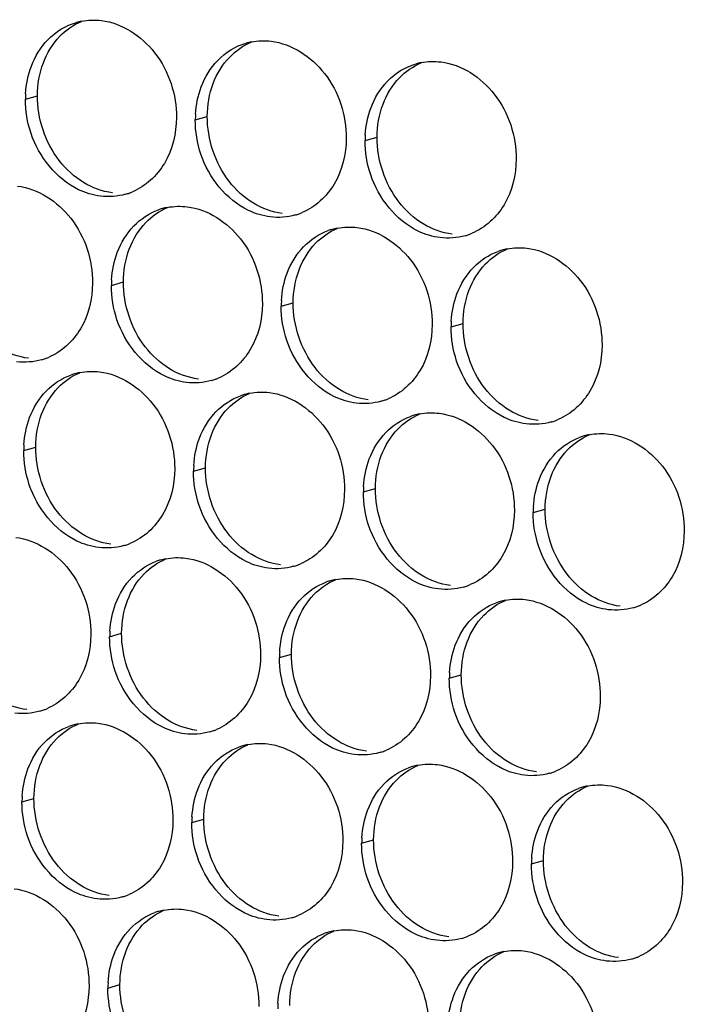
# Paper-space layout '45651_1_3' of a CAD drawing. Header units: millimetres. Extents: x -231 to 594, y 0 to 420.
# Tile 103 of 247: x 148 to 154, y 146 to 155. Entities that reach past the tile are written whole.
import ezdxf

# ---------------------------------------------------------------- set-up
doc = ezdxf.new("R2010")
doc.units = ezdxf.units.MM
doc.header["$LTSCALE"] = 32.67
doc.layers.add('02___PRT_ALL_AXES', color=7, linetype='CONTINUOUS')

psp = doc.layouts.new('45651_1_3')

# ---------------------------------------------------------------- linework, layer by layer
at = {"layer": '02___PRT_ALL_AXES', "color": 7, "linetype": 'CONTINUOUS'}
for p, q in [((147.8636, 154.2472), (147.9708, 154.2779)), ((149.3832, 154.0617), (149.4904, 154.0924)), ((150.9028, 153.8763), (151.01, 153.9069)), ((148.6325, 152.58), (148.7397, 152.6107)), ((150.1521, 152.3945), (150.2593, 152.4252)), ((151.6717, 152.209), (151.7789, 152.2397)), ((147.8481, 151.1023), (147.9553, 151.133)), ((149.3676, 150.9169), (149.4748, 150.9475)), ((150.8872, 150.7314), (150.9944, 150.7621)), ((152.4068, 150.5459), (152.514, 150.5766)), ((148.617, 149.4351), (148.7242, 149.4658)), ((150.1365, 149.2496), (150.2437, 149.2803)), ((151.6561, 149.0641), (151.7633, 149.0948)), ((147.8325, 147.9574), (147.9397, 147.9881)), ((149.3521, 147.772), (149.4593, 147.8026)), ((150.8717, 147.5865), (150.9789, 147.6172)), ((152.3913, 147.401), (152.4985, 147.4317)), ((148.6014, 146.2902), (148.7086, 146.3209))]:
    psp.add_line(p, q, dxfattribs=at)
at = {"layer": '02___PRT_ALL_AXES', "color": 3, "linetype": 'CONTINUOUS'}
for centre, radius, start, end in [((148.4704, 154.4032), 0.5519, 100.97724, 105.93831), ((149.99, 154.2177), 0.5519, 100.97724, 105.93831), ((151.5096, 154.0322), 0.5519, 100.97724, 105.93831), ((148.7554, 154.2428), 0.8918, 176.51802, 179.71686), ((150.275, 154.0573), 0.8918, 176.51802, 179.71686), ((151.7946, 153.8719), 0.8918, 176.51802, 179.71686), ((148.6089, 153.9214), 0.5467, 285.94061, 289.76751), ((148.6084, 153.9227), 0.5481, 289.77289, 292.73686), ((149.2379, 152.741), 0.5467, 105.94061, 109.76751), ((149.2393, 152.7359), 0.5519, 100.97724, 105.93831), ((150.1285, 153.7359), 0.5467, 285.94061, 289.76751), ((150.128, 153.7372), 0.5481, 289.77289, 292.73686), ((150.7589, 152.5505), 0.5519, 100.97724, 105.93831), ((150.7575, 152.5555), 0.5467, 105.94061, 109.76751), ((151.6481, 153.5504), 0.5467, 285.94061, 289.76751), ((151.6476, 153.5517), 0.5481, 289.77289, 292.73686), ((152.2771, 152.37), 0.5467, 105.94061, 109.76751), ((152.2785, 152.365), 0.5519, 100.97724, 105.93831), ((149.5243, 152.5756), 0.8918, 176.51802, 179.71686), ((151.0439, 152.3901), 0.8918, 176.51802, 179.71686), ((152.5635, 152.2046), 0.8918, 176.51802, 179.71686), ((147.8583, 152.4396), 0.5467, 285.94061, 289.76751), ((147.8577, 152.4409), 0.5481, 289.77289, 292.73686), ((148.4535, 151.2633), 0.5467, 105.94061, 109.76751), ((148.4549, 151.2583), 0.5519, 100.97724, 105.93831), ((149.3778, 152.2541), 0.5467, 285.94061, 289.76751), ((149.3773, 152.2554), 0.5481, 289.77289, 292.73686), ((149.973, 151.0778), 0.5467, 105.94061, 109.76751), ((149.9745, 151.0728), 0.5519, 100.97724, 105.93831), ((150.8974, 152.0686), 0.5467, 285.94061, 289.76751), ((150.8969, 152.07), 0.5481, 289.77289, 292.73686), ((151.4926, 150.8924), 0.5467, 105.94061, 109.76751), ((151.494, 150.8873), 0.5519, 100.97724, 105.93831), ((152.417, 151.8832), 0.5467, 285.94061, 289.76751), ((152.4165, 151.8845), 0.5481, 289.77289, 292.73686), ((153.0136, 150.7019), 0.5519, 100.97724, 105.93831), ((148.7399, 151.0979), 0.8918, 176.51802, 179.71686), ((153.0122, 150.7069), 0.5467, 105.94061, 109.76751), ((150.2595, 150.9124), 0.8918, 176.51802, 179.71686), ((151.779, 150.727), 0.8918, 176.51802, 179.71686), ((153.2986, 150.5415), 0.8918, 176.51802, 179.71686), ((148.5929, 150.7778), 0.5481, 289.77289, 292.73686), ((148.5934, 150.7765), 0.5467, 285.94061, 289.76751), ((149.2224, 149.5961), 0.5467, 105.94061, 109.76751), ((149.2238, 149.591), 0.5519, 100.97724, 105.93831), ((150.113, 150.591), 0.5467, 285.94061, 289.76751), ((150.1124, 150.5923), 0.5481, 289.77289, 292.73686), ((150.742, 149.4106), 0.5467, 105.94061, 109.76751), ((150.7434, 149.4056), 0.5519, 100.97724, 105.93831), ((151.6326, 150.4055), 0.5467, 285.94061, 289.76751), ((151.632, 150.4068), 0.5481, 289.77289, 292.73686), ((152.2615, 149.2251), 0.5467, 105.94061, 109.76751), ((152.263, 149.2201), 0.5519, 100.97724, 105.93831), ((153.1521, 150.22), 0.5467, 285.94061, 289.76751), ((153.1516, 150.2214), 0.5481, 289.77289, 292.73686), ((149.5088, 149.4307), 0.8918, 176.51802, 179.71686), ((151.0284, 149.2452), 0.8918, 176.51802, 179.71686), ((152.548, 149.0597), 0.8918, 176.51802, 179.71686), ((147.8427, 149.2947), 0.5467, 285.94061, 289.76751), ((147.8422, 149.296), 0.5481, 289.77289, 292.73686), ((148.4379, 148.1184), 0.5467, 105.94061, 109.76751), ((148.4393, 148.1134), 0.5519, 100.97724, 105.93831), ((149.3623, 149.1092), 0.5467, 285.94061, 289.76751), ((149.3618, 149.1105), 0.5481, 289.77289, 292.73686), ((149.9575, 147.933), 0.5467, 105.94061, 109.76751), ((149.9589, 147.9279), 0.5519, 100.97724, 105.93831), ((150.8814, 148.9251), 0.5481, 289.77289, 292.73686), ((150.8819, 148.9237), 0.5467, 285.94061, 289.76751), ((151.4771, 147.7475), 0.5467, 105.94061, 109.76751), ((151.4785, 147.7424), 0.5519, 100.97724, 105.93831), ((152.4015, 148.7383), 0.5467, 285.94061, 289.76751), ((152.4009, 148.7396), 0.5481, 289.77289, 292.73686), ((152.9967, 147.562), 0.5467, 105.94061, 109.76751), ((152.9981, 147.557), 0.5519, 100.97724, 105.93831), ((148.7243, 147.953), 0.8918, 176.51802, 179.71686), ((150.2439, 147.7676), 0.8918, 176.51802, 179.71686), ((151.7635, 147.5821), 0.8918, 176.51802, 179.71686), ((153.2831, 147.3966), 0.8918, 176.51802, 179.71686), ((148.5778, 147.6316), 0.5467, 285.94061, 289.76751), ((148.5773, 147.6329), 0.5481, 289.77289, 292.73686), ((149.2068, 146.4512), 0.5467, 105.94061, 109.76751), ((149.2082, 146.4462), 0.5519, 100.97724, 105.93831), ((150.0974, 147.4461), 0.5467, 285.94061, 289.76751), ((150.0969, 147.4474), 0.5481, 289.77289, 292.73686), ((150.7264, 146.2657), 0.5467, 105.94061, 109.76751), ((150.7278, 146.2607), 0.5519, 100.97724, 105.93831), ((151.617, 147.2606), 0.5467, 285.94061, 289.76751), ((151.6165, 147.2619), 0.5481, 289.77289, 292.73686), ((152.246, 146.0802), 0.5467, 105.94061, 109.76751), ((152.2474, 146.0752), 0.5519, 100.97724, 105.93831), ((153.1361, 147.0765), 0.5481, 289.77289, 292.73686), ((153.1366, 147.0752), 0.5467, 285.94061, 289.76751), ((149.4932, 146.2858), 0.8918, 176.51802, 179.71686), ((151.0128, 146.1003), 0.8918, 176.51802, 179.71686)]:
    psp.add_arc(centre, radius, start, end, dxfattribs=at)
at = {"layer": '02___PRT_ALL_AXES', "color": 7, "linetype": 'CONTINUOUS'}
for points in [[(148.1714, 154.8097), (148.2258, 154.8661), (148.2926, 154.9128), (148.3649, 154.9431)], [(148.0237, 154.5725), (148.0565, 154.6597), (148.1067, 154.7427), (148.1714, 154.8097)], [(149.6909, 154.6242), (149.7454, 154.6806), (149.8122, 154.7274), (149.8845, 154.7576)], [(149.5433, 154.387), (149.5761, 154.4742), (149.6262, 154.5572), (149.6909, 154.6242)], [(147.9708, 154.2779), (147.9713, 154.3777), (147.9885, 154.4791), (148.0237, 154.5725)], [(151.2105, 154.4387), (151.265, 154.4951), (151.3318, 154.5419), (151.404, 154.5722)], [(151.0629, 154.2015), (151.0957, 154.2887), (151.1458, 154.3718), (151.2105, 154.4387)], [(149.4904, 154.0924), (149.4909, 154.1922), (149.5081, 154.2936), (149.5433, 154.387)], [(148.1659, 153.6978), (148.0411, 153.8592), (147.9698, 154.0739), (147.9708, 154.2779)], [(151.01, 153.9069), (151.0105, 154.0067), (151.0277, 154.1082), (151.0629, 154.2015)], [(149.6854, 153.5123), (149.5606, 153.6737), (149.4894, 153.8884), (149.4904, 154.0924)], [(151.205, 153.3269), (151.0802, 153.4882), (151.009, 153.7029), (151.01, 153.9069)], [(148.3841, 153.5006), (148.3003, 153.5514), (148.2258, 153.6203), (148.1659, 153.6978)], [(148.6423, 153.4092), (148.5517, 153.4203), (148.4622, 153.4533), (148.3841, 153.5006)], [(149.9037, 153.3152), (149.8199, 153.366), (149.7454, 153.4348), (149.6854, 153.5123)], [(148.9403, 153.1425), (148.9947, 153.1988), (149.0615, 153.2456), (149.1338, 153.2759)], [(150.1619, 153.2238), (150.0713, 153.2348), (149.9818, 153.2679), (149.9037, 153.3152)], [(151.4233, 153.1297), (151.3394, 153.1805), (151.265, 153.2493), (151.205, 153.3269)], [(148.7926, 152.9053), (148.8254, 152.9924), (148.8756, 153.0755), (148.9403, 153.1425)], [(150.4598, 152.957), (150.5143, 153.0133), (150.5811, 153.0601), (150.6534, 153.0904)], [(151.6815, 153.0383), (151.5908, 153.0493), (151.5014, 153.0824), (151.4233, 153.1297)], [(150.3122, 152.7198), (150.345, 152.8069), (150.3951, 152.89), (150.4598, 152.957)], [(148.7397, 152.6107), (148.7402, 152.7104), (148.7574, 152.8119), (148.7926, 152.9053)], [(151.9794, 152.7715), (152.0339, 152.8279), (152.1007, 152.8746), (152.173, 152.9049)], [(151.8318, 152.5343), (151.8646, 152.6215), (151.9147, 152.7045), (151.9794, 152.7715)], [(150.2593, 152.4252), (150.2598, 152.5249), (150.277, 152.6264), (150.3122, 152.7198)], [(148.9348, 152.0306), (148.81, 152.1919), (148.7387, 152.4067), (148.7397, 152.6107)], [(151.7789, 152.2397), (151.7794, 152.3395), (151.7966, 152.4409), (151.8318, 152.5343)], [(150.4543, 151.8451), (150.3295, 152.0065), (150.2583, 152.2212), (150.2593, 152.4252)], [(151.9739, 151.6596), (151.8491, 151.821), (151.7779, 152.0357), (151.7789, 152.2397)], [(149.153, 151.8334), (149.0692, 151.8842), (148.9948, 151.953), (148.9348, 152.0306)], [(147.8916, 151.9275), (147.801, 151.9385), (147.7115, 151.9716), (147.6334, 152.0189)], [(148.1558, 151.6648), (148.2102, 151.7212), (148.2771, 151.7679), (148.3493, 151.7982)], [(149.4112, 151.742), (149.3206, 151.7531), (149.2311, 151.7861), (149.153, 151.8334)], [(150.6726, 151.6479), (150.5888, 151.6987), (150.5143, 151.7675), (150.4543, 151.8451)], [(148.0082, 151.4276), (148.041, 151.5148), (148.0911, 151.5978), (148.1558, 151.6648)], [(149.6754, 151.4793), (149.7298, 151.5357), (149.7967, 151.5825), (149.8689, 151.6127)], [(150.9308, 151.5565), (150.8402, 151.5676), (150.7507, 151.6006), (150.6726, 151.6479)], [(152.1922, 151.4624), (152.1083, 151.5132), (152.0339, 151.5821), (151.9739, 151.6596)], [(147.9553, 151.133), (147.9557, 151.2328), (147.973, 151.3342), (148.0082, 151.4276)], [(149.5277, 151.2421), (149.5605, 151.3293), (149.6107, 151.4123), (149.6754, 151.4793)], [(151.195, 151.2939), (151.2494, 151.3502), (151.3162, 151.397), (151.3885, 151.4273)], [(152.4504, 151.371), (152.3597, 151.3821), (152.2703, 151.4151), (152.1922, 151.4624)], [(149.4748, 150.9475), (149.4753, 151.0473), (149.4926, 151.1488), (149.5277, 151.2421)], [(151.0473, 151.0567), (151.0801, 151.1438), (151.1303, 151.2269), (151.195, 151.2939)], [(152.7146, 151.1084), (152.769, 151.1647), (152.8358, 151.2115), (152.9081, 151.2418)], [(148.1503, 150.5529), (148.0255, 150.7143), (147.9542, 150.929), (147.9553, 151.133)], [(152.5669, 150.8712), (152.5997, 150.9583), (152.6499, 151.0414), (152.7146, 151.1084)], [(150.9944, 150.7621), (150.9949, 150.8618), (151.0122, 150.9633), (151.0473, 151.0567)], [(149.6699, 150.3674), (149.5451, 150.5288), (149.4738, 150.7435), (149.4748, 150.9475)], [(152.514, 150.5766), (152.5145, 150.6763), (152.5318, 150.7778), (152.5669, 150.8712)], [(151.1895, 150.182), (151.0647, 150.3433), (150.9934, 150.5581), (150.9944, 150.7621)], [(148.3686, 150.3557), (148.2847, 150.4065), (148.2103, 150.4754), (148.1503, 150.5529)], [(152.7091, 149.9965), (152.5843, 150.1579), (152.513, 150.3726), (152.514, 150.5766)], [(148.6267, 150.2644), (148.5361, 150.2754), (148.4467, 150.3084), (148.3686, 150.3557)], [(149.8882, 150.1703), (149.8043, 150.2211), (149.7299, 150.2899), (149.6699, 150.3674)], [(151.4077, 149.9848), (151.3239, 150.0356), (151.2495, 150.1044), (151.1895, 150.182)], [(148.9247, 149.9976), (148.9791, 150.0539), (149.046, 150.1007), (149.1182, 150.131)], [(150.1463, 150.0789), (150.0557, 150.0899), (149.9662, 150.123), (149.8882, 150.1703)], [(148.7771, 149.7604), (148.8099, 149.8475), (148.86, 149.9306), (148.9247, 149.9976)], [(150.4443, 149.8121), (150.4987, 149.8684), (150.5656, 149.9152), (150.6378, 149.9455)], [(151.6659, 149.8934), (151.5753, 149.9045), (151.4858, 149.9375), (151.4077, 149.9848)], [(152.9273, 149.7993), (152.8435, 149.8501), (152.7691, 149.9189), (152.7091, 149.9965)], [(148.7242, 149.4658), (148.7247, 149.5655), (148.7419, 149.667), (148.7771, 149.7604)], [(150.2966, 149.5749), (150.3295, 149.6621), (150.3796, 149.7451), (150.4443, 149.8121)], [(151.9639, 149.6266), (152.0183, 149.683), (152.0851, 149.7297), (152.1574, 149.76)], [(153.1855, 149.7079), (153.0949, 149.719), (153.0054, 149.752), (152.9273, 149.7993)], [(150.2437, 149.2803), (150.2442, 149.3801), (150.2615, 149.4815), (150.2966, 149.5749)], [(151.8162, 149.3894), (151.849, 149.4766), (151.8992, 149.5596), (151.9639, 149.6266)], [(148.9192, 148.8857), (148.7944, 149.047), (148.7232, 149.2618), (148.7242, 149.4658)], [(151.7633, 149.0948), (151.7638, 149.1946), (151.7811, 149.296), (151.8162, 149.3894)], [(150.4388, 148.7002), (150.314, 148.8616), (150.2427, 149.0763), (150.2437, 149.2803)], [(151.9584, 148.5147), (151.8336, 148.6761), (151.7623, 148.8908), (151.7633, 149.0948)], [(147.8761, 148.7826), (147.7854, 148.7936), (147.696, 148.8267), (147.6179, 148.874)], [(149.1375, 148.6885), (149.0536, 148.7393), (148.9792, 148.8081), (148.9192, 148.8857)], [(149.3956, 148.5971), (149.305, 148.6082), (149.2156, 148.6412), (149.1375, 148.6885)], [(150.6571, 148.503), (150.5732, 148.5538), (150.4988, 148.6226), (150.4388, 148.7002)], [(148.1403, 148.5199), (148.1947, 148.5763), (148.2615, 148.623), (148.3338, 148.6533)], [(147.9926, 148.2827), (148.0254, 148.3699), (148.0756, 148.4529), (148.1403, 148.5199)], [(152.1767, 148.3175), (152.0928, 148.3684), (152.0184, 148.4372), (151.9584, 148.5147)], [(149.6599, 148.3344), (149.7143, 148.3908), (149.7811, 148.4376), (149.8534, 148.4678)], [(150.9152, 148.4116), (150.8246, 148.4227), (150.7351, 148.4557), (150.6571, 148.503)], [(149.5122, 148.0972), (149.545, 148.1844), (149.5952, 148.2674), (149.6599, 148.3344)], [(147.9397, 147.9881), (147.9402, 148.0879), (147.9575, 148.1893), (147.9926, 148.2827)], [(151.1794, 148.149), (151.2339, 148.2053), (151.3007, 148.2521), (151.373, 148.2824)], [(152.4348, 148.2262), (152.3442, 148.2372), (152.2547, 148.2702), (152.1767, 148.3175)], [(149.4593, 147.8026), (149.4598, 147.9024), (149.477, 148.0039), (149.5122, 148.0972)], [(151.0318, 147.9118), (151.0646, 147.9989), (151.1147, 148.082), (151.1794, 148.149)], [(152.699, 147.9635), (152.7535, 148.0198), (152.8203, 148.0666), (152.8925, 148.0969)], [(148.1348, 147.408), (148.01, 147.5694), (147.9387, 147.7841), (147.9397, 147.9881)], [(150.9789, 147.6172), (150.9794, 147.7169), (150.9966, 147.8184), (151.0318, 147.9118)], [(152.5514, 147.7263), (152.5842, 147.8135), (152.6343, 147.8965), (152.699, 147.9635)], [(149.6544, 147.2226), (149.5295, 147.3839), (149.4583, 147.5986), (149.4593, 147.8026)], [(152.4985, 147.4317), (152.499, 147.5315), (152.5162, 147.6329), (152.5514, 147.7263)], [(151.1739, 147.0371), (151.0491, 147.1984), (150.9779, 147.4132), (150.9789, 147.6172)], [(148.353, 147.2109), (148.2692, 147.2617), (148.1948, 147.3305), (148.1348, 147.408)], [(152.6935, 146.8516), (152.5687, 147.013), (152.4975, 147.2277), (152.4985, 147.4317)], [(148.6112, 147.1195), (148.5206, 147.1305), (148.4311, 147.1636), (148.353, 147.2109)], [(149.8726, 147.0254), (149.7888, 147.0762), (149.7143, 147.145), (149.6544, 147.2226)], [(150.1308, 146.934), (150.0402, 146.945), (149.9507, 146.9781), (149.8726, 147.0254)], [(151.3922, 146.8399), (151.3084, 146.8907), (151.2339, 146.9595), (151.1739, 147.0371)], [(148.9092, 146.8527), (148.9636, 146.909), (149.0304, 146.9558), (149.1027, 146.9861)], [(148.7615, 146.6155), (148.7943, 146.7026), (148.8445, 146.7857), (148.9092, 146.8527)], [(151.6504, 146.7485), (151.5598, 146.7596), (151.4703, 146.7926), (151.3922, 146.8399)], [(152.9118, 146.6544), (152.8279, 146.7052), (152.7535, 146.774), (152.6935, 146.8516)], [(150.4288, 146.6672), (150.4832, 146.7236), (150.55, 146.7703), (150.6223, 146.8006)], [(150.2811, 146.43), (150.3139, 146.5172), (150.3641, 146.6002), (150.4288, 146.6672)], [(153.1699, 146.563), (153.0793, 146.5741), (152.9899, 146.6071), (152.9118, 146.6544)], [(148.7086, 146.3209), (148.7091, 146.4206), (148.7264, 146.5221), (148.7615, 146.6155)], [(151.9483, 146.4817), (152.0028, 146.5381), (152.0696, 146.5849), (152.1419, 146.6151)], [(151.8007, 146.2445), (151.8335, 146.3317), (151.8836, 146.4147), (151.9483, 146.4817)], [(150.2282, 146.1354), (150.2287, 146.2352), (150.2459, 146.3366), (150.2811, 146.43)], [(148.9037, 145.7408), (148.7789, 145.9022), (148.7076, 146.1169), (148.7086, 146.3209)], [(151.7478, 145.9499), (151.7483, 146.0497), (151.7655, 146.1511), (151.8007, 146.2445)]]:
    psp.add_open_spline(points, degree=3, dxfattribs=at)
at = {"layer": '02___PRT_ALL_AXES', "color": 3, "linetype": 'CONTINUOUS'}
for points in [[(148.3653, 154.945), (148.4234, 154.9563), (148.4841, 154.9582), (148.5429, 154.951)], [(148.0642, 154.779), (148.1332, 154.8505), (148.2233, 154.9066), (148.3189, 154.9339)], [(147.9165, 154.5418), (147.9493, 154.629), (147.9995, 154.712), (148.0642, 154.779)], [(149.8849, 154.7595), (149.943, 154.7708), (150.0037, 154.7727), (150.0624, 154.7655)], [(149.5837, 154.5935), (149.6528, 154.665), (149.7429, 154.7211), (149.8384, 154.7484)], [(149.4361, 154.3563), (149.4689, 154.4435), (149.519, 154.5265), (149.5837, 154.5935)], [(151.4045, 154.5741), (151.4626, 154.5853), (151.5232, 154.5872), (151.582, 154.5801)], [(147.8652, 154.297), (147.8703, 154.3802), (147.8871, 154.4638), (147.9165, 154.5418)], [(151.1033, 154.4081), (151.1724, 154.4795), (151.2625, 154.5357), (151.358, 154.5629)], [(149.3848, 154.1115), (149.3899, 154.1947), (149.4067, 154.2783), (149.4361, 154.3563)], [(150.9557, 154.1709), (150.9885, 154.258), (151.0386, 154.3411), (151.1033, 154.4081)], [(147.9135, 153.9401), (147.8805, 154.0384), (147.8631, 154.1435), (147.8636, 154.2472)], [(150.9044, 153.926), (150.9095, 154.0093), (150.9263, 154.0928), (150.9557, 154.1709)], [(149.4331, 153.7546), (149.4001, 153.8529), (149.3827, 153.958), (149.3832, 154.0617)], [(150.9527, 153.5691), (150.9197, 153.6675), (150.9023, 153.7725), (150.9028, 153.8763)], [(148.7591, 153.3957), (148.6871, 153.3751), (148.6094, 153.3695), (148.5351, 153.3786)], [(149.1342, 153.2778), (149.1924, 153.2891), (149.253, 153.2909), (149.3118, 153.2838)], [(148.8331, 153.1118), (148.8939, 153.1748), (148.9706, 153.2258), (149.053, 153.2555)], [(150.2787, 153.2102), (150.2067, 153.1896), (150.129, 153.184), (150.0547, 153.1931)], [(148.6854, 152.8746), (148.7182, 152.9617), (148.7684, 153.0448), (148.8331, 153.1118)], [(150.6538, 153.0923), (150.7119, 153.1036), (150.7726, 153.1055), (150.8313, 153.0983)], [(150.3526, 152.9263), (150.4135, 152.9893), (150.4902, 153.0404), (150.5726, 153.07)], [(151.7983, 153.0247), (151.7262, 153.0041), (151.6486, 152.9985), (151.5743, 153.0076)], [(150.205, 152.6891), (150.2378, 152.7763), (150.2879, 152.8593), (150.3526, 152.9263)], [(152.1734, 152.9068), (152.2315, 152.9181), (152.2922, 152.92), (152.3509, 152.9128)], [(148.6341, 152.6297), (148.6392, 152.713), (148.656, 152.7965), (148.6854, 152.8746)], [(151.8722, 152.7408), (151.9331, 152.8038), (152.0098, 152.8549), (152.0922, 152.8845)], [(151.7246, 152.5036), (151.7574, 152.5908), (151.8075, 152.6738), (151.8722, 152.7408)], [(150.1537, 152.4443), (150.1588, 152.5275), (150.1756, 152.6111), (150.205, 152.6891)], [(148.6824, 152.2728), (148.6494, 152.3712), (148.632, 152.4762), (148.6325, 152.58)], [(151.6733, 152.2588), (151.6784, 152.342), (151.6952, 152.4256), (151.7246, 152.5036)], [(150.202, 152.0873), (150.169, 152.1857), (150.1516, 152.2908), (150.1521, 152.3945)], [(151.7216, 151.9019), (151.6886, 152.0002), (151.6712, 152.1053), (151.6717, 152.209)], [(148.0084, 151.9139), (147.9364, 151.8933), (147.8587, 151.8877), (147.7844, 151.8968)], [(148.0486, 151.6341), (148.1095, 151.6971), (148.1862, 151.7482), (148.2686, 151.7778)], [(148.3498, 151.8001), (148.4079, 151.8114), (148.4685, 151.8133), (148.5273, 151.8061)], [(149.528, 151.7284), (149.456, 151.7079), (149.3783, 151.7022), (149.304, 151.7113)], [(147.901, 151.3969), (147.9338, 151.4841), (147.9839, 151.5671), (148.0486, 151.6341)], [(149.5682, 151.4487), (149.629, 151.5116), (149.7057, 151.5627), (149.7881, 151.5923)], [(149.8694, 151.6147), (149.9275, 151.6259), (149.9881, 151.6278), (150.0469, 151.6206)], [(151.0476, 151.5429), (150.9756, 151.5224), (150.8979, 151.5168), (150.8236, 151.5258)], [(149.4205, 151.2115), (149.4533, 151.2986), (149.5035, 151.3817), (149.5682, 151.4487)], [(151.3889, 151.4292), (151.4471, 151.4405), (151.5077, 151.4423), (151.5665, 151.4352)], [(147.8497, 151.1521), (147.8548, 151.2353), (147.8716, 151.3189), (147.901, 151.3969)], [(151.0878, 151.2632), (151.1486, 151.3262), (151.2253, 151.3772), (151.3077, 151.4069)], [(152.5672, 151.3575), (152.4952, 151.3369), (152.4175, 151.3313), (152.3432, 151.3404)], [(150.9401, 151.026), (150.9729, 151.1131), (151.0231, 151.1962), (151.0878, 151.2632)], [(152.9085, 151.2437), (152.9667, 151.255), (153.0273, 151.2569), (153.0861, 151.2497)], [(149.3693, 150.9666), (149.3743, 151.0498), (149.3912, 151.1334), (149.4205, 151.2115)], [(152.6074, 151.0777), (152.6682, 151.1407), (152.7449, 151.1918), (152.8273, 151.2214)], [(147.898, 150.7952), (147.865, 150.8935), (147.8475, 150.9986), (147.8481, 151.1023)], [(152.4597, 150.8405), (152.4925, 150.9277), (152.5427, 151.0107), (152.6074, 151.0777)], [(150.8889, 150.7811), (150.8939, 150.8644), (150.9107, 150.9479), (150.9401, 151.026)], [(149.4176, 150.6097), (149.3846, 150.708), (149.3671, 150.8131), (149.3676, 150.9169)], [(152.4084, 150.5957), (152.4135, 150.6789), (152.4303, 150.7625), (152.4597, 150.8405)], [(150.9371, 150.4242), (150.9041, 150.5226), (150.8867, 150.6277), (150.8872, 150.7314)], [(152.4567, 150.2387), (152.4237, 150.3371), (152.4063, 150.4422), (152.4068, 150.5459)], [(148.7435, 150.2508), (148.6715, 150.2302), (148.5939, 150.2246), (148.5195, 150.2337)], [(148.8175, 149.9669), (148.8784, 150.0299), (148.9551, 150.081), (149.0375, 150.1106)], [(149.1187, 150.1329), (149.1768, 150.1442), (149.2374, 150.146), (149.2962, 150.1389)], [(150.2631, 150.0653), (150.1911, 150.0447), (150.1135, 150.0391), (150.0391, 150.0482)], [(148.6699, 149.7297), (148.7027, 149.8168), (148.7528, 149.8999), (148.8175, 149.9669)], [(150.3371, 149.7814), (150.3979, 149.8444), (150.4746, 149.8955), (150.5571, 149.9251)], [(150.6383, 149.9474), (150.6964, 149.9587), (150.757, 149.9606), (150.8158, 149.9534)], [(151.7827, 149.8798), (151.7107, 149.8593), (151.633, 149.8536), (151.5587, 149.8627)], [(150.1894, 149.5442), (150.2223, 149.6314), (150.2724, 149.7144), (150.3371, 149.7814)], [(151.8567, 149.5959), (151.9175, 149.6589), (151.9942, 149.71), (152.0766, 149.7396)], [(152.1579, 149.7619), (152.216, 149.7732), (152.2766, 149.7751), (152.3354, 149.7679)], [(148.6186, 149.4848), (148.6237, 149.5681), (148.6405, 149.6516), (148.6699, 149.7297)], [(153.3023, 149.6944), (153.2303, 149.6738), (153.1526, 149.6682), (153.0783, 149.6772)], [(151.709, 149.3587), (151.7418, 149.4459), (151.792, 149.5289), (151.8567, 149.5959)], [(150.1382, 149.2994), (150.1432, 149.3826), (150.1601, 149.4662), (150.1894, 149.5442)], [(148.6669, 149.1279), (148.6339, 149.2263), (148.6164, 149.3314), (148.617, 149.4351)], [(151.6578, 149.1139), (151.6628, 149.1971), (151.6797, 149.2807), (151.709, 149.3587)], [(150.1865, 148.9425), (150.1535, 149.0408), (150.136, 149.1459), (150.1365, 149.2496)], [(151.7061, 148.757), (151.673, 148.8553), (151.6556, 148.9604), (151.6561, 149.0641)], [(147.9929, 148.769), (147.9209, 148.7484), (147.8432, 148.7428), (147.7689, 148.7519)], [(148.0331, 148.4892), (148.0939, 148.5522), (148.1706, 148.6033), (148.253, 148.6329)], [(148.3342, 148.6552), (148.3924, 148.6665), (148.453, 148.6684), (148.5118, 148.6612)], [(149.5124, 148.5835), (149.4404, 148.563), (149.3628, 148.5574), (149.2884, 148.5664)], [(147.8854, 148.252), (147.9182, 148.3392), (147.9684, 148.4222), (148.0331, 148.4892)], [(149.5527, 148.3038), (149.6135, 148.3668), (149.6902, 148.4178), (149.7726, 148.4474)], [(149.8538, 148.4698), (149.9119, 148.481), (149.9726, 148.4829), (150.0314, 148.4758)], [(151.032, 148.3981), (150.96, 148.3775), (150.8824, 148.3719), (150.808, 148.381)], [(147.8341, 148.0072), (147.8392, 148.0904), (147.856, 148.174), (147.8854, 148.252)], [(149.405, 148.0666), (149.4378, 148.1537), (149.488, 148.2368), (149.5527, 148.3038)], [(151.0722, 148.1183), (151.1331, 148.1813), (151.2098, 148.2324), (151.2922, 148.262)], [(151.3734, 148.2843), (151.4315, 148.2956), (151.4922, 148.2974), (151.5509, 148.2903)], [(152.5516, 148.2126), (152.4796, 148.192), (152.4019, 148.1864), (152.3276, 148.1955)], [(149.3537, 147.8217), (149.3588, 147.9049), (149.3756, 147.9885), (149.405, 148.0666)], [(150.9246, 147.8811), (150.9574, 147.9682), (151.0075, 148.0513), (151.0722, 148.1183)], [(152.5918, 147.9328), (152.6527, 147.9958), (152.7294, 148.0469), (152.8118, 148.0765)], [(152.893, 148.0988), (152.9511, 148.1101), (153.0117, 148.112), (153.0705, 148.1048)], [(147.8824, 147.6503), (147.8494, 147.7486), (147.832, 147.8537), (147.8325, 147.9574)], [(152.4442, 147.6956), (152.477, 147.7828), (152.5271, 147.8658), (152.5918, 147.9328)], [(150.8733, 147.6362), (150.8784, 147.7195), (150.8952, 147.803), (150.9246, 147.8811)], [(149.402, 147.4648), (149.369, 147.5631), (149.3516, 147.6682), (149.3521, 147.772)], [(152.3929, 147.4508), (152.398, 147.534), (152.4148, 147.6176), (152.4442, 147.6956)], [(150.9216, 147.2793), (150.8886, 147.3777), (150.8712, 147.4828), (150.8717, 147.5865)], [(152.4412, 147.0939), (152.4082, 147.1922), (152.3908, 147.2973), (152.3913, 147.401)], [(148.728, 147.1059), (148.656, 147.0853), (148.5783, 147.0797), (148.504, 147.0888)], [(148.802, 146.822), (148.8628, 146.885), (148.9395, 146.9361), (149.0219, 146.9657)], [(149.1031, 146.988), (149.1613, 146.9993), (149.2219, 147.0012), (149.2807, 146.994)], [(150.2476, 146.9204), (150.1756, 146.8998), (150.0979, 146.8942), (150.0236, 146.9033)], [(148.6543, 146.5848), (148.6871, 146.672), (148.7373, 146.755), (148.802, 146.822)], [(150.3216, 146.6365), (150.3824, 146.6995), (150.4591, 146.7506), (150.5415, 146.7802)], [(150.6227, 146.8025), (150.6809, 146.8138), (150.7415, 146.8157), (150.8003, 146.8085)], [(151.7672, 146.7349), (151.6952, 146.7144), (151.6175, 146.7088), (151.5432, 146.7178)], [(148.6031, 146.34), (148.6081, 146.4232), (148.6249, 146.5068), (148.6543, 146.5848)], [(150.1739, 146.3993), (150.2067, 146.4865), (150.2569, 146.5695), (150.3216, 146.6365)], [(151.8411, 146.451), (151.902, 146.514), (151.9787, 146.5651), (152.0611, 146.5947)], [(152.1423, 146.617), (152.2004, 146.6283), (152.2611, 146.6302), (152.3198, 146.623)], [(153.2867, 146.5495), (153.2147, 146.5289), (153.1371, 146.5233), (153.0628, 146.5324)], [(150.1226, 146.1545), (150.1277, 146.2377), (150.1445, 146.3213), (150.1739, 146.3993)], [(151.6935, 146.2138), (151.7263, 146.301), (151.7764, 146.384), (151.8411, 146.451)], [(148.6513, 145.983), (148.6183, 146.0814), (148.6009, 146.1865), (148.6014, 146.2902)], [(151.6422, 145.969), (151.6473, 146.0522), (151.6641, 146.1358), (151.6935, 146.2138)]]:
    psp.add_open_spline(points, degree=3, dxfattribs=at)
for points, knots in [([(148.5429, 154.951), (148.7272, 154.9285), (149.0905, 154.6874), (149.2153, 154.2864), (149.2143, 154.0824)], [0, 0, 0, 0, 0.476473, 1, 1, 1, 1]), ([(150.0624, 154.7655), (150.2467, 154.743), (150.6101, 154.5019), (150.7349, 154.1009), (150.7339, 153.8969)], [0, 0, 0, 0, 0.476473, 1, 1, 1, 1]), ([(151.582, 154.5801), (151.7663, 154.5576), (152.1297, 154.3165), (152.2545, 153.9154), (152.2535, 153.7114)], [0, 0, 0, 0, 0.476473, 1, 1, 1, 1]), ([(149.2143, 154.0824), (149.2136, 153.9411), (149.1507, 153.6648), (148.9381, 153.4665), (148.8203, 153.4171)], [0, 0, 0, 0, 0.525086, 1, 1, 1, 1]), ([(148.5351, 153.3786), (148.4675, 153.3868), (148.1871, 153.4707), (147.9835, 153.7317), (147.9135, 153.9401)], [0, 0, 0, 0, 0.236458, 1, 1, 1, 1]), ([(150.7339, 153.8969), (150.7332, 153.7556), (150.6702, 153.4794), (150.4577, 153.2811), (150.3398, 153.2317)], [0, 0, 0, 0, 0.525086, 1, 1, 1, 1]), ([(150.0547, 153.1931), (149.9871, 153.2013), (149.7067, 153.2852), (149.5031, 153.5462), (149.4331, 153.7546)], [0, 0, 0, 0, 0.236458, 1, 1, 1, 1]), ([(152.2535, 153.7114), (152.2528, 153.5701), (152.1898, 153.2939), (151.9773, 153.0956), (151.8594, 153.0462)], [0, 0, 0, 0, 0.525086, 1, 1, 1, 1]), ([(151.5743, 153.0076), (151.5067, 153.0159), (151.2263, 153.0997), (151.0226, 153.3607), (150.9527, 153.5691)], [0, 0, 0, 0, 0.236458, 1, 1, 1, 1]), ([(147.7922, 153.4692), (147.9765, 153.4467), (148.3399, 153.2056), (148.4647, 152.8046), (148.4637, 152.6006)], [0, 0, 0, 0, 0.476473, 1, 1, 1, 1]), ([(149.3118, 153.2838), (149.4961, 153.2613), (149.8594, 153.0202), (149.9843, 152.6191), (149.9832, 152.4151)], [0, 0, 0, 0, 0.476473, 1, 1, 1, 1]), ([(150.8313, 153.0983), (151.0156, 153.0758), (151.379, 152.8347), (151.5038, 152.4336), (151.5028, 152.2296)], [0, 0, 0, 0, 0.476473, 1, 1, 1, 1]), ([(152.3509, 152.9128), (152.5352, 152.8903), (152.8986, 152.6492), (153.0234, 152.2482), (153.0224, 152.0442)], [0, 0, 0, 0, 0.476473, 1, 1, 1, 1]), ([(148.4637, 152.6006), (148.463, 152.4593), (148.4, 152.1831), (148.1874, 151.9848), (148.0696, 151.9354)], [0, 0, 0, 0, 0.525086, 1, 1, 1, 1]), ([(149.9832, 152.4151), (149.9825, 152.2738), (149.9196, 151.9976), (149.707, 151.7993), (149.5892, 151.7499)], [0, 0, 0, 0, 0.525086, 1, 1, 1, 1]), ([(149.304, 151.7113), (149.2364, 151.7196), (148.956, 151.8034), (148.7524, 152.0644), (148.6824, 152.2728)], [0, 0, 0, 0, 0.236458, 1, 1, 1, 1]), ([(151.5028, 152.2296), (151.5021, 152.0883), (151.4392, 151.8121), (151.2266, 151.6138), (151.1087, 151.5644)], [0, 0, 0, 0, 0.525086, 1, 1, 1, 1]), ([(150.8236, 151.5258), (150.756, 151.5341), (150.4756, 151.6179), (150.272, 151.8789), (150.202, 152.0873)], [0, 0, 0, 0, 0.236458, 1, 1, 1, 1]), ([(153.0224, 152.0442), (153.0217, 151.9029), (152.9587, 151.6266), (152.7462, 151.4283), (152.6283, 151.3789)], [0, 0, 0, 0, 0.525086, 1, 1, 1, 1]), ([(152.3432, 151.3404), (152.2756, 151.3486), (151.9952, 151.4325), (151.7915, 151.6935), (151.7216, 151.9019)], [0, 0, 0, 0, 0.236458, 1, 1, 1, 1]), ([(148.5273, 151.8061), (148.7116, 151.7836), (149.075, 151.5425), (149.1998, 151.1415), (149.1988, 150.9375)], [0, 0, 0, 0, 0.476473, 1, 1, 1, 1]), ([(150.0469, 151.6206), (150.2312, 151.5981), (150.5946, 151.357), (150.7194, 150.956), (150.7184, 150.752)], [0, 0, 0, 0, 0.476473, 1, 1, 1, 1]), ([(151.5665, 151.4352), (151.7508, 151.4127), (152.1142, 151.1716), (152.239, 150.7705), (152.238, 150.5665)], [0, 0, 0, 0, 0.476473, 1, 1, 1, 1]), ([(153.0861, 151.2497), (153.2704, 151.2272), (153.6337, 150.9861), (153.7586, 150.585), (153.7576, 150.381)], [0, 0, 0, 0, 0.476473, 1, 1, 1, 1]), ([(149.1988, 150.9375), (149.1981, 150.7962), (149.1351, 150.52), (148.9226, 150.3216), (148.8047, 150.2723)], [0, 0, 0, 0, 0.525086, 1, 1, 1, 1]), ([(148.5195, 150.2337), (148.452, 150.2419), (148.1716, 150.3258), (147.9679, 150.5868), (147.898, 150.7952)], [0, 0, 0, 0, 0.236458, 1, 1, 1, 1]), ([(150.7184, 150.752), (150.7177, 150.6107), (150.6547, 150.3345), (150.4422, 150.1362), (150.3243, 150.0868)], [0, 0, 0, 0, 0.525086, 1, 1, 1, 1]), ([(150.0391, 150.0482), (149.9716, 150.0564), (149.6912, 150.1403), (149.4875, 150.4013), (149.4176, 150.6097)], [0, 0, 0, 0, 0.236458, 1, 1, 1, 1]), ([(152.238, 150.5665), (152.2373, 150.4252), (152.1743, 150.149), (151.9618, 149.9507), (151.8439, 149.9013)], [0, 0, 0, 0, 0.525086, 1, 1, 1, 1]), ([(151.5587, 149.8627), (151.4911, 149.871), (151.2108, 149.9548), (151.0071, 150.2158), (150.9371, 150.4242)], [0, 0, 0, 0, 0.236458, 1, 1, 1, 1]), ([(153.7576, 150.381), (153.7569, 150.2397), (153.6939, 149.9635), (153.4813, 149.7652), (153.3635, 149.7158)], [0, 0, 0, 0, 0.525086, 1, 1, 1, 1]), ([(147.7766, 150.3243), (147.9609, 150.3019), (148.3243, 150.0607), (148.4491, 149.6597), (148.4481, 149.4557)], [0, 0, 0, 0, 0.476473, 1, 1, 1, 1]), ([(153.0783, 149.6772), (153.0107, 149.6855), (152.7303, 149.7693), (152.5267, 150.0303), (152.4567, 150.2387)], [0, 0, 0, 0, 0.236458, 1, 1, 1, 1]), ([(149.2962, 150.1389), (149.4805, 150.1164), (149.8439, 149.8753), (149.9687, 149.4742), (149.9677, 149.2702)], [0, 0, 0, 0, 0.476473, 1, 1, 1, 1]), ([(150.8158, 149.9534), (151.0001, 149.9309), (151.3635, 149.6898), (151.4883, 149.2887), (151.4873, 149.0847)], [0, 0, 0, 0, 0.476473, 1, 1, 1, 1]), ([(152.3354, 149.7679), (152.5197, 149.7454), (152.8831, 149.5043), (153.0079, 149.1033), (153.0069, 148.8993)], [0, 0, 0, 0, 0.476473, 1, 1, 1, 1]), ([(148.4481, 149.4557), (148.4474, 149.3144), (148.3844, 149.0382), (148.1719, 148.8399), (148.054, 148.7905)], [0, 0, 0, 0, 0.525086, 1, 1, 1, 1]), ([(149.9677, 149.2702), (149.967, 149.1289), (149.904, 148.8527), (149.6915, 148.6544), (149.5736, 148.605)], [0, 0, 0, 0, 0.525086, 1, 1, 1, 1]), ([(149.2884, 148.5664), (149.2209, 148.5747), (148.9405, 148.6585), (148.7368, 148.9195), (148.6669, 149.1279)], [0, 0, 0, 0, 0.236458, 1, 1, 1, 1]), ([(151.4873, 149.0847), (151.4866, 148.9434), (151.4236, 148.6672), (151.2111, 148.4689), (151.0932, 148.4195)], [0, 0, 0, 0, 0.525086, 1, 1, 1, 1]), ([(150.808, 148.381), (150.7405, 148.3892), (150.4601, 148.4731), (150.2564, 148.7341), (150.1865, 148.9425)], [0, 0, 0, 0, 0.236458, 1, 1, 1, 1]), ([(153.0069, 148.8993), (153.0062, 148.758), (152.9432, 148.4818), (152.7307, 148.2834), (152.6128, 148.2341)], [0, 0, 0, 0, 0.525086, 1, 1, 1, 1]), ([(152.3276, 148.1955), (152.26, 148.2037), (151.9797, 148.2876), (151.776, 148.5486), (151.7061, 148.757)], [0, 0, 0, 0, 0.236458, 1, 1, 1, 1]), ([(148.5118, 148.6612), (148.6961, 148.6387), (149.0595, 148.3976), (149.1843, 147.9966), (149.1833, 147.7926)], [0, 0, 0, 0, 0.476473, 1, 1, 1, 1]), ([(150.0314, 148.4758), (150.2157, 148.4533), (150.579, 148.2121), (150.7038, 147.8111), (150.7028, 147.6071)], [0, 0, 0, 0, 0.476473, 1, 1, 1, 1]), ([(151.5509, 148.2903), (151.7352, 148.2678), (152.0986, 148.0267), (152.2234, 147.6256), (152.2224, 147.4216)], [0, 0, 0, 0, 0.476473, 1, 1, 1, 1]), ([(153.0705, 148.1048), (153.2548, 148.0823), (153.6182, 147.8412), (153.743, 147.4401), (153.742, 147.2361)], [0, 0, 0, 0, 0.476473, 1, 1, 1, 1]), ([(149.1833, 147.7926), (149.1826, 147.6513), (149.1196, 147.3751), (148.907, 147.1767), (148.7892, 147.1274)], [0, 0, 0, 0, 0.525086, 1, 1, 1, 1]), ([(148.504, 147.0888), (148.4364, 147.097), (148.156, 147.1809), (147.9524, 147.4419), (147.8824, 147.6503)], [0, 0, 0, 0, 0.236458, 1, 1, 1, 1]), ([(150.7028, 147.6071), (150.7021, 147.4658), (150.6392, 147.1896), (150.4266, 146.9913), (150.3088, 146.9419)], [0, 0, 0, 0, 0.525086, 1, 1, 1, 1]), ([(150.0236, 146.9033), (149.956, 146.9116), (149.6756, 146.9954), (149.472, 147.2564), (149.402, 147.4648)], [0, 0, 0, 0, 0.236458, 1, 1, 1, 1]), ([(152.2224, 147.4216), (152.2217, 147.2803), (152.1587, 147.0041), (151.9462, 146.8058), (151.8283, 146.7564)], [0, 0, 0, 0, 0.525086, 1, 1, 1, 1]), ([(151.5432, 146.7178), (151.4756, 146.7261), (151.1952, 146.8099), (150.9916, 147.0709), (150.9216, 147.2793)], [0, 0, 0, 0, 0.236458, 1, 1, 1, 1]), ([(153.742, 147.2361), (153.7413, 147.0948), (153.6783, 146.8186), (153.4658, 146.6203), (153.3479, 146.5709)], [0, 0, 0, 0, 0.525086, 1, 1, 1, 1]), ([(147.7611, 147.1795), (147.9454, 147.157), (148.3088, 146.9159), (148.4336, 146.5148), (148.4326, 146.3108)], [0, 0, 0, 0, 0.476473, 1, 1, 1, 1]), ([(153.0628, 146.5324), (152.9952, 146.5406), (152.7148, 146.6245), (152.5111, 146.8855), (152.4412, 147.0939)], [0, 0, 0, 0, 0.236458, 1, 1, 1, 1]), ([(149.2807, 146.994), (149.465, 146.9715), (149.8284, 146.7304), (149.9532, 146.3293), (149.9522, 146.1253)], [0, 0, 0, 0, 0.476473, 1, 1, 1, 1]), ([(150.8003, 146.8085), (150.9846, 146.786), (151.3479, 146.5449), (151.4728, 146.1438), (151.4717, 145.9399)], [0, 0, 0, 0, 0.476473, 1, 1, 1, 1]), ([(152.3198, 146.623), (152.5041, 146.6005), (152.8675, 146.3594), (152.9923, 145.9584), (152.9913, 145.7544)], [0, 0, 0, 0, 0.476473, 1, 1, 1, 1]), ([(148.4326, 146.3108), (148.4319, 146.1695), (148.3689, 145.8933), (148.1564, 145.695), (148.0385, 145.6456)], [0, 0, 0, 0, 0.525086, 1, 1, 1, 1])]:
    psp.add_open_spline(points, degree=3, knots=knots, dxfattribs=at)

doc.saveas('drawing.dxf')
